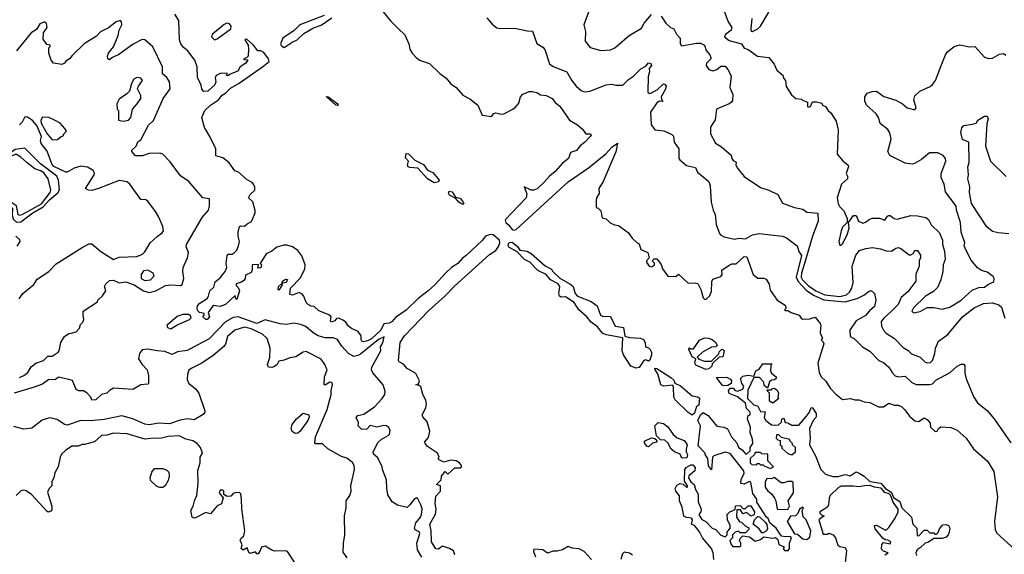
# Model space of a CAD drawing. Extents: x 2239805 to 2396427, y 665731 to 772158.
# Tile 229 of 256: x 2327577 to 2334791, y 720263 to 724182. Entities that reach past the tile are written whole.
import ezdxf

# ---------------------------------------------------------------- set-up
doc = ezdxf.new("R2010")
doc.units = 0

msp = doc.modelspace()

# ---------------------------------------------------------------- linework, layer by layer
at = {"layer": '0CON05XD'}
for points in [[(2330208.5, 724278.5), (2330295, 724173.5), (2330352.9, 724115), (2330399.4, 724069.4), (2330428, 724005), (2330436.2, 723965), (2330453.3, 723935), (2330481.2, 723905), (2330506.7, 723885), (2330580.3, 723860.3), (2330655, 723786.2), (2330702.1, 723752.1), (2330735, 723712), (2330774.6, 723684.6), (2330825, 723629.4), (2330875, 723602.5), (2330933.3, 723555), (2330965, 723482.5), (2331035, 723472.5), (2331050, 723495), (2331065, 723500), (2331105, 723490), (2331125, 723492.5), (2331190, 723525), (2331209.3, 723540.7), (2331235, 723570), (2331247.5, 723615), (2331263.6, 723636.4), (2331310, 723655), (2331335, 723655.8), (2331365, 723648.6), (2331391.7, 723631.7), (2331435, 723625.5), (2331477.5, 723605), (2331502.8, 723572.8), (2331535, 723547.1), (2331605.5, 723445), (2331665, 723410.6), (2331699.5, 723379.5), (2331725, 723345.8), (2331760, 723345), (2331763.3, 723335), (2331756, 723325), (2331715, 723280.6), (2331682.6, 723257.4), (2331656.6, 723223.4), (2331611.8, 723208.2), (2331598.1, 723165), (2331555, 723130.9), (2331501.3, 723068.7), (2331458.2, 723035), (2331420.2, 722989.8), (2331367.9, 722942.1), (2331345, 722932.1), (2331325, 722932.8), (2331272.7, 722957.3), (2331291.9, 722905), (2331287.3, 722875), (2331134.7, 722715), (2331137.7, 722695), (2331159.2, 722679.2), (2331185, 722643.6), (2331195, 722638.6), (2331215, 722644.7), (2331595, 722992.3), (2331745.3, 723094.7), (2331871.7, 723198.3), (2331915, 723246.5), (2331956.1, 723276.1), (2331945, 723213.3), (2331851.4, 722995), (2331821.2, 722945), (2331823, 722907), (2331803.8, 722875), (2331800, 722855), (2331800, 722805), (2331815, 722800), (2331835, 722780), (2331845, 722730), (2331875, 722722.5), (2331903.6, 722693.6), (2331935, 722677.5), (2331965, 722672.5), (2332035, 722622.5), (2332065, 722580), (2332100, 722545), (2332115, 722540), (2332127, 722497), (2332180, 722475), (2332190, 722435), (2332170, 722415), (2332170, 722405), (2332190, 722375), (2332205, 722370), (2332228.3, 722381.7), (2332227, 722397), (2332210, 722415), (2332225, 722430), (2332245, 722430), (2332277, 722387), (2332286.7, 722355), (2332325, 722302.5), (2332385, 722300), (2332405, 722317.5), (2332475, 722250), (2332525, 722252.5), (2332545, 722247.5), (2332566.7, 722205), (2332583.8, 722143.8), (2332595, 722132.5), (2332607, 722133), (2332630, 722155), (2332645, 722190), (2332648.3, 722261.7), (2332655, 722280), (2332715, 722298.8), (2332723.8, 722315), (2332722.5, 722345), (2332775, 722383.6), (2332795, 722392.1), (2332827.2, 722392.8), (2332885, 722445.8), (2332905, 722443.8), (2332950, 722315), (2332985, 722287.5), (2333026.7, 722286.7), (2333045, 722280), (2333067, 722243), (2333075, 722200), (2333127, 722127), (2333185, 722090), (2333190, 722075), (2333190, 722065), (2333180, 722055), (2333185, 722050), (2333205, 722050), (2333230, 722035), (2333287, 722017), (2333303.6, 721993.6), (2333315, 721987.5), (2333365, 721990), (2333405, 722002.5), (2333442.5, 721955), (2333446.7, 721945), (2333443, 721887), (2333460, 721845), (2333450, 721835), (2333465, 721820), (2333468.8, 721805), (2333424.4, 721665), (2333435.4, 721595.4), (2333449.4, 721565), (2333482.8, 721532.8), (2333515, 721482), (2333557.6, 721437.6)], [(2331773.2, 724316.8), (2331710, 724145), (2331721.9, 724095), (2331719.2, 724025), (2331757, 723977), (2331835, 723956.7), (2331905, 723960), (2331937.5, 723975), (2332043.3, 724065), (2332131.7, 724118.3), (2332151.2, 724155), (2332205, 724220)], [(2330765, 720260), (2330755, 720290), (2330727, 720307), (2330675, 720323.3), (2330645, 720300), (2330625, 720303.3), (2330594.5, 720355), (2330592.3, 720435), (2330581.4, 720485), (2330622.7, 720557.3), (2330628.8, 720595), (2330621.2, 720635), (2330625, 720690), (2330660, 720725), (2330660, 720765), (2330630, 720775), (2330665, 720810), (2330667.5, 720835), (2330695, 720870), (2330715, 720850), (2330765, 720897.5), (2330805, 720896.2), (2330813.8, 720905), (2330813.8, 720915), (2330800, 720935), (2330775, 720948.8), (2330737, 720953), (2330685, 720937.5), (2330650, 720955), (2330643, 720963), (2330650, 720975), (2330637.5, 721005), (2330565, 721052.5), (2330546.7, 721075), (2330543.9, 721086.1), (2330571.7, 721118.3), (2330581.2, 721165), (2330561.4, 721235), (2330530.9, 721270.9), (2330525.8, 721285), (2330552.8, 721337.2), (2330557.5, 721365), (2330552.4, 721392.4), (2330530.8, 721435), (2330515, 721490), (2330505, 721500), (2330480, 721505), (2330498.3, 721511.7), (2330507.5, 721535), (2330479.7, 721589.7), (2330416.7, 721625), (2330388, 721658), (2330357.5, 721675), (2330352, 721685), (2330364.6, 721815), (2330396.6, 721865), (2330572.8, 722047.2), (2330695, 722157.3), (2330762.5, 722227.5), (2331019, 722461), (2331065, 722490.8), (2331085, 722519.1), (2331095.9, 722545), (2331092.6, 722565), (2331046, 722605), (2331025, 722608.4), (2330990, 722595), (2330966.6, 722563.4), (2330847.8, 722452.2), (2330818, 722432), (2330786.1, 722393.9), (2330740, 722365), (2330696.2, 722325), (2330620.1, 722239.9), (2330570.3, 722195), (2330494.6, 722135.4), (2330408.5, 722051.5), (2330331.5, 721998.5), (2330305, 721970), (2330285, 721958.4), (2330245, 721951.9), (2330224.1, 721905), (2330155, 721843.3), (2330125, 721826.9), (2330095, 721820.8), (2330083.8, 721825), (2330078.8, 721835), (2330078.8, 721865), (2330057.2, 721897.2), (2330008.3, 721918.3), (2329985, 721936.7), (2329965, 721966.7), (2329945, 721980), (2329915, 721993.3), (2329897.5, 721992.5), (2329885, 721973.3), (2329860, 721965), (2329853.3, 721975), (2329860, 722005), (2329850, 722015), (2329768.3, 722048.3), (2329735, 722080), (2329713, 722083), (2329690, 722095), (2329675, 722110), (2329660, 722155), (2329645, 722173.3), (2329625, 722181.2), (2329575, 722163.8), (2329557.5, 722167.5), (2329562.5, 722215), (2329635, 722290), (2329665.7, 722355), (2329669.2, 722385), (2329645, 722450), (2329615, 722490), (2329575, 722517.5), (2329535, 722528.8), (2329512, 722528), (2329460, 722515), (2329423.8, 722486.2), (2329383.8, 722465), (2329340, 722395), (2329350, 722385), (2329345, 722362.5), (2329321.7, 722361.7), (2329327.5, 722387.5), (2329280, 722385), (2329280, 722345), (2329272, 722328), (2329230.7, 722309.3), (2329230, 722285), (2329220, 722270), (2329202.5, 722257.5), (2329163.3, 722245), (2329163, 722233), (2329178.3, 722218.3), (2329187.5, 722195), (2329168.3, 722131.7), (2329160, 722135), (2329155, 722160), (2329085, 722093.8), (2329045, 722080), (2328995, 722087.5), (2328957.5, 722035), (2328966.7, 722005), (2328950, 721985), (2328940, 721985), (2328920, 722005), (2328930, 722015), (2328928.3, 722028.3), (2328895, 722035.7), (2328880.8, 722050.8), (2328876.7, 722065), (2328881.1, 722085), (2328896.8, 722103.2), (2328951.1, 722138.9), (2328961.4, 722155), (2328971.2, 722195), (2328998.8, 722221.2), (2329009.5, 722260.5), (2329045, 722288.8), (2329083.8, 722335), (2329093.8, 722365), (2329090, 722395), (2329096.4, 722453.6), (2329105, 722462.5), (2329135, 722462.5), (2329148.3, 722471.7), (2329167, 722493), (2329180, 722525), (2329186.7, 722555), (2329176.7, 722595), (2329177.5, 722625), (2329187.5, 722665), (2329195, 722670), (2329225, 722667.5), (2329243.9, 722686.1), (2329276.4, 722703.6), (2329302.5, 722765), (2329303, 722783), (2329285, 722847.5), (2329252.5, 722875), (2329265, 722900), (2329298.8, 722931.2), (2329298.8, 722955), (2329291.7, 722971.7), (2329279.5, 722989.5), (2329245, 723007.5), (2329180, 723065), (2329153.6, 723073.6), (2329111.7, 723131.7), (2329085.6, 723155.6), (2329065, 723168), (2329013.6, 723183.6), (2329013.3, 723235), (2328970, 723325), (2328930.5, 723390.5), (2328912, 723465), (2328934.6, 723515.4), (2328976, 723555), (2329034, 723595), (2329061.3, 723628.7), (2329088.1, 723645), (2329121.5, 723678.5), (2329185, 723715.7), (2329357.1, 723835), (2329404.3, 723875), (2329401.1, 723895), (2329365, 723941.4), (2329345, 723953.3), (2329322.5, 723952.5), (2329290, 723995), (2329245, 724036.7), (2329230, 724040), (2329227.5, 724035), (2329250, 723995), (2329253.8, 723965), (2329250, 723915), (2329238.3, 723901.7), (2329220, 723895), (2329220, 723890), (2329247.5, 723887.5), (2329235, 723862.5), (2329193.6, 723836.4), (2329175, 723803.8), (2329118.3, 723781.7), (2329105, 723770), (2329090, 723775), (2329100, 723785), (2329095, 723790), (2329045, 723786.7), (2329017, 723773), (2329010, 723755), (2329014, 723725), (2329006, 723705), (2328955, 723658.8), (2328926.1, 723656.1), (2328911.9, 723671.9), (2328905.8, 723705), (2328880, 723755), (2328876.7, 723835), (2328859.4, 723885), (2328806, 723955), (2328777.9, 723977.9), (2328757.5, 724005), (2328749.2, 724035), (2328742.5, 724175), (2328715, 724221.2)], [(2329808.8, 724211.2), (2329630, 724145), (2329588, 724102), (2329505.6, 724045), (2329488, 724005), (2329495, 723990), (2329515, 723976.7), (2329572.5, 724017.5), (2329610, 724035), (2329659.3, 724080.7), (2329729.3, 724120.7), (2329785, 724142.5), (2329863.8, 724196.2)], [(2331000, 724195), (2331038.8, 724148.8), (2331073, 724123), (2331095, 724118), (2331205, 724119.2), (2331295, 724100), (2331335, 724097.5), (2331365, 724007.5), (2331410.7, 723980.7), (2331424, 723964), (2331457.7, 723857.7), (2331485, 723838.8), (2331585, 723800), (2331619.3, 723739.3), (2331653.3, 723695), (2331691.7, 723661.7), (2331715, 723652.5), (2331755, 723656.7), (2331875, 723703.8), (2331915, 723710), (2331945, 723701.2), (2331995, 723702.5), (2332037, 723743), (2332075, 723766.7), (2332127.6, 723822.4), (2332165, 723840), (2332184.5, 723865.5), (2332201.4, 723861.4), (2332205.6, 723845), (2332188.8, 723825), (2332190.6, 723799.4), (2332182, 723765), (2332179.3, 723649.3), (2332191.2, 723641.2), (2332205.7, 723644.3), (2332249.8, 723670.2), (2332295, 723710.8), (2332305, 723710), (2332312.5, 723695), (2332307.6, 723672.4), (2332277.5, 723615), (2332278.3, 723598.3), (2332288.3, 723581.7), (2332265, 723583.3), (2332245, 723571.2), (2332198.8, 723505), (2332204.1, 723414.1), (2332230, 723375), (2332297, 723367), (2332355, 723340), (2332367, 723327), (2332373.3, 723283.3), (2332407.5, 723235), (2332407.5, 723165), (2332413.6, 723153.6), (2332462, 723112), (2332527.5, 723097.5), (2332544.3, 723064.3), (2332625.4, 722995.4), (2332635.7, 722965), (2332643.9, 722843.9), (2332658.8, 722785), (2332673.3, 722755), (2332679.3, 722680.7), (2332703.3, 722615), (2332712.5, 722605), (2332739.5, 722589.5), (2332815, 722573.8), (2332845, 722581.2), (2332895, 722575.8), (2332945.4, 722604.6), (2332995, 722613.6), (2333165, 722594.2), (2333195, 722582.5), (2333273.3, 722525), (2333285, 722482.5), (2333304.2, 722454.2), (2333267, 722295), (2333281.6, 722261.6), (2333340.4, 722200.4), (2333393.8, 722163.8), (2333469.2, 722129.2), (2333625, 722113.8), (2333712.1, 722137.9), (2333765.5, 722164.5), (2333795, 722190), (2333816.4, 722196.4), (2333840, 722175), (2333850, 722125), (2333839.7, 722080.3), (2333803.2, 722046.8), (2333775, 722014.3), (2333706.2, 721975), (2333660, 721905), (2333660.7, 721860.7), (2333690, 721845), (2333752.5, 721785), (2333805, 721753.3), (2333872.7, 721682.7), (2333905, 721668.8), (2333945, 721636), (2333969.4, 721595), (2333992.4, 721572.4), (2334015, 721563.1), (2334065, 721568), (2334113.6, 721523.6), (2334145, 721508.9), (2334242, 721508), (2334265, 721512.9), (2334290.3, 721539.7), (2334395, 721596), (2334445, 721642), (2334475, 721656), (2334495, 721657.5), (2334502, 721645), (2334501.7, 721591.7), (2334510.3, 721550.3), (2334566.7, 721415), (2334595, 721373.3), (2334665, 721316.2), (2334717.4, 721257.4), (2334839.4, 721079.4)], [(2332277.6, 724207.6), (2332311.4, 724155), (2332345, 724123.8), (2332370, 724115), (2332390, 724075), (2332416.2, 724045), (2332416.7, 724005), (2332425, 723990), (2332535, 724010.6), (2332565, 724008.9), (2332594, 723995), (2332606.7, 723955), (2332632.5, 723925), (2332640, 723905), (2332640, 723895), (2332608.3, 723861.7), (2332607.5, 723845), (2332625, 723817.5), (2332655, 723807.5), (2332685, 723817.5), (2332715, 723840), (2332745, 723840), (2332766.1, 723816.1), (2332790.7, 723770.7), (2332780, 723685), (2332803, 723633), (2332799.7, 723590.3), (2332792.7, 723577.3), (2332774.4, 723565.6), (2332682.5, 723525), (2332671.7, 723448.3), (2332637.5, 723395), (2332637.5, 723345), (2332675, 723277.5), (2332719.3, 723249.3), (2332788.8, 723188.8), (2332794, 723165), (2332805, 723150), (2332827.5, 723137.5), (2332823, 723117), (2332833.3, 723095), (2332885, 723033.3), (2333005, 722952.5), (2333065, 722932.5), (2333130.7, 722900.7), (2333166.2, 722836.2), (2333255, 722806.2), (2333313.8, 722793.8), (2333345, 722770), (2333425, 722763.3), (2333426.5, 722705), (2333386.7, 722595), (2333326.4, 722393.6), (2333305.3, 722325), (2333303.3, 722295), (2333312.8, 722275), (2333355, 722232.9), (2333410.8, 722195), (2333475, 722165.5), (2333585, 722151.8), (2333635, 722165.5), (2333657.5, 722185), (2333675, 722214), (2333683.1, 722255), (2333677.5, 722375), (2333703.7, 722456.3), (2333730.3, 722489.7), (2333775.9, 722504.1), (2333825, 722510.8), (2333885, 722501.4), (2333925, 722488), (2333965, 722486.2), (2333995, 722506.2), (2334015, 722511.2), (2334032.5, 722505), (2334095, 722457.5), (2334105, 722457.5), (2334123, 722467), (2334135, 722490), (2334155, 722490), (2334176.7, 722455), (2334176.4, 722436.4), (2334166.4, 722413.6), (2334166.7, 722375), (2334143.9, 722316.1), (2334143.3, 722265), (2334085, 722186), (2334035.7, 722145), (2334012.9, 722095), (2333965, 722045.7), (2333907.8, 721995), (2333889.8, 721970.2), (2333890, 721935), (2333905.6, 721905), (2333925, 721884.4), (2333986, 721846), (2334048.9, 721778.9), (2334086.9, 721756.9), (2334111.7, 721731.7), (2334175, 721708.6), (2334210.7, 721670.7), (2334225, 721665.8), (2334250.3, 721669.7), (2334265, 721683.3), (2334281.4, 721735), (2334285.6, 721774.4), (2334310, 721825), (2334376.6, 721873.4), (2334485, 722004), (2334569.5, 722070.5), (2334638.3, 722101.7), (2334705, 722107.1), (2334751.7, 722091.7), (2334771.2, 722075), (2334796, 721995)], [(2332735, 724252.5), (2332768, 724165), (2332794, 724125), (2332788.8, 724105), (2332747.3, 724072.7), (2332741.2, 724055), (2332775, 724029.2), (2332866.7, 724005), (2332885, 723972.5), (2332915, 723963.3), (2332982.5, 723915), (2333065, 723903.8), (2333105, 723856.7), (2333125, 723812.5), (2333167.5, 723775), (2333173, 723753), (2333187.5, 723735), (2333193, 723693), (2333230.7, 723630.7), (2333263, 723603), (2333305, 723600), (2333311.7, 723591.7), (2333348.3, 723578.3), (2333350, 723545), (2333355, 723540), (2333370, 723545), (2333385, 723580), (2333415, 723580), (2333455, 723570), (2333460, 723555), (2333480, 723545), (2333500, 723515), (2333519.3, 723499.3), (2333558.8, 723438.8), (2333572.5, 723375), (2333566.7, 723195), (2333606.8, 723146.8), (2333646.7, 723115), (2333650, 723105), (2333632.5, 723055), (2333642.5, 723035), (2333642.5, 723015), (2333597.5, 722975), (2333567.5, 722875), (2333572.5, 722835), (2333585, 722810), (2333615, 722780), (2333640, 722725), (2333640, 722695), (2333605, 722660), (2333596.7, 722635), (2333577.5, 722555), (2333585, 722530), (2333595, 722530), (2333605, 722540), (2333638.8, 722605), (2333653.3, 722655), (2333650, 722695), (2333685, 722747.5), (2333705, 722747.5), (2333722.5, 722705), (2333755, 722691.2), (2333775, 722696.7), (2333801.7, 722718.3), (2333823.9, 722726.1), (2333876.1, 722726.1), (2333915, 722712.5), (2333935, 722742.5), (2333945, 722747.5), (2333955, 722747.5), (2333985, 722723.8), (2334005, 722719.2), (2334105, 722747.5), (2334155, 722744.2), (2334215, 722730.8), (2334235, 722716), (2334255, 722678), (2334315, 722620), (2334338.6, 722565), (2334337.1, 722535), (2334352.5, 722485), (2334358, 722425), (2334342.9, 722385), (2334340, 722335), (2334327.1, 722275), (2334300.7, 722219.3), (2334271.4, 722188.6), (2334214, 722155), (2334125, 722070), (2334113.3, 722045), (2334125, 722032.5), (2334175, 722042.5), (2334225, 722072.5), (2334275, 722072.5), (2334335, 722061.2), (2334392.5, 722075), (2334474, 722125), (2334555, 722200), (2334605, 722220), (2334645, 722221.2), (2334675, 722243.3), (2334715, 722260), (2334717.5, 722285), (2334709.3, 722299.3), (2334665, 722330), (2334625, 722342.5), (2334593.6, 722363.6), (2334549.3, 722419.3), (2334513.9, 722483.9), (2334497.5, 722525), (2334502.5, 722545), (2334475.6, 722625), (2334470, 722695), (2334440, 722785), (2334439.2, 722815), (2334360.9, 722920.9), (2334350, 722975), (2334329.2, 723025), (2334329.2, 723055), (2334361.4, 723145), (2334360, 723165), (2334344, 723185), (2334305, 723205.5), (2334243.6, 723206.4), (2334185, 723157.1), (2334133, 723127), (2334116.6, 723123.4), (2334065, 723130.4), (2333952.5, 723185), (2333938, 723215), (2333962.9, 723305), (2333951.7, 723351.7), (2333937, 723377), (2333881.7, 723421.7), (2333868.8, 723465), (2333852.3, 723492.3), (2333782.5, 723555), (2333770, 723585), (2333770, 723615), (2333785, 723642.5), (2333823.6, 723656.4), (2333855, 723657.5), (2333908.3, 723618.3), (2333995, 723592), (2334045, 723563.8), (2334080, 723535), (2334135, 723520), (2334146.2, 723535), (2334128.8, 723595), (2334135.9, 723624.1), (2334172.7, 723657.3), (2334247.8, 723692.2), (2334264.3, 723705.7), (2334286.2, 723735), (2334331.7, 723851.7), (2334359.2, 723925), (2334373.7, 723946.3), (2334424.3, 723985.7), (2334465, 723996.5), (2334535, 723982), (2334575, 723986), (2334645, 723906.7), (2334675, 723896.2), (2334705, 723898.8), (2334755, 723930), (2334785, 723934), (2334802.3, 723922.3)], [(2332940.9, 724189.1), (2332932.9, 724115), (2332935, 724102.5), (2332945, 724094.5)], [(2332945, 724094.5), (2332984.4, 724115), (2333005.2, 724134.8), (2333065, 724235.6)], [(2327575, 721559.5), (2327608.2, 721575), (2327637.5, 721595), (2327662, 721638), (2327696.4, 721663.6), (2327752.5, 721685), (2327783.9, 721716.1), (2327815, 721716.7), (2327860, 721745), (2327867.5, 721755), (2327877.5, 721815), (2327905, 721860), (2327938.3, 721881.7), (2327955, 721883.3), (2327990, 721895), (2328015, 721920), (2328023, 721947), (2328040, 721965), (2328047.5, 721985), (2328041.2, 722015), (2328043.3, 722045), (2328146.7, 722113.3), (2328150, 722125), (2328185, 722157.5), (2328207.5, 722195), (2328197.5, 722225), (2328207.5, 722245), (2328235, 722270), (2328265, 722273.3), (2328305, 722253.3), (2328355, 722260), (2328415, 722239.2), (2328484.1, 722194.1), (2328525, 722181.8), (2328574.7, 722195.3), (2328645, 722234), (2328685, 722238.8), (2328755, 722233.3), (2328768.3, 722241.7), (2328780.8, 722285), (2328771.9, 722335), (2328774.4, 722365), (2328806.2, 722435), (2328813.3, 722475), (2328797, 722517), (2328798.8, 722535), (2328915, 722732), (2328960, 722785), (2328967.8, 722815), (2328968.3, 722868.3), (2328920, 722875), (2328816.5, 722996.5), (2328755, 723037.1), (2328679.1, 723139.1), (2328625, 723195.6), (2328605, 723204.2), (2328525, 723202), (2328475.9, 723184.1), (2328425, 723183.3), (2328400, 723215), (2328400, 723225), (2328430, 723255), (2328443.6, 723286.4), (2328465, 723300), (2328521.3, 723408.7), (2328556.4, 723443.6), (2328628.6, 723605), (2328678.6, 723675), (2328675.5, 723725.5), (2328655, 723758.8), (2328624.1, 723784.1), (2328624.3, 723835), (2328553.1, 723983.1), (2328495, 724034), (2328475, 724037.5), (2328408.3, 724001.7), (2328303.2, 723926.8), (2328256.7, 723905), (2328235, 723887.5), (2328222.5, 723895), (2328220, 723915), (2328227.5, 723935), (2328265, 723983.3), (2328298.8, 724065), (2328306.1, 724103.9), (2328325.9, 724144.1), (2328323.8, 724165), (2328315.9, 724175.9), (2328285, 724165.6), (2328228.1, 724121.9), (2328168.2, 724091.8), (2328139.1, 724060.9), (2328048.8, 724005), (2327960.5, 723919.5), (2327942.5, 723895), (2327915, 723877.5), (2327905, 723862.5), (2327885, 723853.8), (2327825, 723863.3), (2327806.7, 723885), (2327790, 723935), (2327790, 723975), (2327800, 723985), (2327800, 723995), (2327775, 724000), (2327748.3, 724038.3), (2327752.5, 724085), (2327778, 724125), (2327774.2, 724154.2), (2327765, 724163.8), (2327755, 724164.2), (2327725, 724150.8), (2327699.7, 724110.3), (2327660.8, 724085), (2327555, 723953.3)], [(2329005, 724034.5), (2329025, 724041.1), (2329125, 724114.2), (2329125.4, 724135), (2329115, 724151.9), (2329095.4, 724155.4), (2329075, 724145.3), (2328988.9, 724075), (2328982.9, 724055), (2329005, 724034.5)], [(2328335, 723437.5), (2328375, 723444), (2328391.2, 723465), (2328403.3, 723525), (2328438.8, 723565), (2328463.8, 723605), (2328463.8, 723625), (2328441.2, 723675), (2328446.7, 723695), (2328476.2, 723735), (2328465, 723752.5), (2328435, 723756.7), (2328413.3, 723745), (2328396.2, 723715), (2328381.4, 723658.6), (2328361.7, 723638.3), (2328305, 723600), (2328290, 723565), (2328292.5, 723525), (2328300, 723515), (2328300, 723445), (2328335, 723437.5)], [(2329905, 723553.8), (2329893.3, 723555), (2329822.5, 723617.5), (2329836.7, 723615), (2329907.5, 723565), (2329910, 723555), (2329905, 723553.8)], [(2327573.8, 722135), (2327601.2, 722175), (2327679.7, 722240.3), (2327705, 722280), (2327790, 722335), (2327845, 722391.2), (2328035, 722512.5), (2328085, 722540), (2328105, 722540), (2328172.9, 722482.9), (2328265, 722423.1), (2328305, 722442), (2328435, 722446.7), (2328476.4, 722463.6), (2328495, 722480), (2328534.1, 722545.9), (2328585, 722593.3), (2328621.7, 722618.3), (2328631.2, 722635), (2328626, 722665), (2328597.5, 722735), (2328573.1, 722775), (2328515, 722852), (2328500.3, 722860.3), (2328464, 722864), (2328384.3, 722975), (2328365, 722992.9), (2328305, 723003.3), (2328155, 722944.5), (2328105, 722930.8), (2328081.7, 722931.7), (2328060, 722945), (2328123.3, 723045), (2328126.2, 723056.2), (2328115, 723077.5), (2328075, 723101.2), (2328025, 723108), (2327976.1, 723093.9), (2327926.1, 723063.9), (2327916.2, 723063.8), (2327826.7, 723105), (2327813.3, 723125), (2327777.5, 723217.5), (2327733.8, 723275), (2327730, 723295), (2327736.2, 723325), (2327703.3, 723405), (2327671.7, 723441.7), (2327635, 723467.5), (2327615, 723470), (2327595, 723430), (2327575, 723410)], [(2327815, 723302), (2327855, 723303.3), (2327880, 723325), (2327895, 723330), (2327900, 723345), (2327920, 723365), (2327907.5, 723385), (2327875, 723423.3), (2327832.5, 723445), (2327790, 723465), (2327745, 723467.5), (2327732.5, 723445), (2327733.6, 723423.6), (2327778.8, 723345), (2327815, 723302)], [(2334825, 722611.4), (2334745, 722618.8), (2334705, 722630), (2334663.9, 722663.9), (2334550, 722835), (2334536, 722915), (2334537.7, 722957.7), (2334523.3, 723015), (2334528.8, 723045), (2334523.6, 723103.6), (2334533.3, 723135), (2334530, 723285), (2334485, 723302.5), (2334473.3, 723355), (2334480.4, 723389.6), (2334495, 723406.2), (2334555, 723416.7), (2334585, 723422.5), (2334597.5, 723445), (2334645, 723473.3), (2334665, 723473.3), (2334673.3, 723455), (2334661.7, 723418.3), (2334653.3, 723255), (2334690, 723145), (2334805, 723032.5)], [(2327555, 722697.5), (2327585, 722699.2), (2327672.5, 722765), (2327750.2, 722809.8), (2327795, 722861.2), (2327857.7, 722912.3), (2327867.8, 722935), (2327862.7, 723005), (2327849.6, 723035), (2327729.7, 723125), (2327615, 723240), (2327545, 723229), (2327505, 723201.8), (2327423, 723167), (2327391.3, 723138.7), (2327379, 723105), (2327388.3, 723025), (2327424.2, 722975), (2327427.4, 722927.4), (2327480.7, 722830.7), (2327525, 722800), (2327522, 722752), (2327529.5, 722719.5), (2327555, 722697.5)], [(2327575, 722747.8), (2327595, 722753.2), (2327737.3, 722832.7), (2327800.3, 722915), (2327805.3, 722935), (2327785.4, 723015), (2327755, 723058.6), (2327730, 723075), (2327689.4, 723089.4), (2327631.3, 723131.3), (2327585.6, 723175), (2327555, 723193.6), (2327545, 723193.8), (2327451.6, 723155), (2327423.6, 723135), (2327406.5, 723105), (2327412.5, 723035), (2327451.7, 722981.7), (2327465, 722931.8), (2327504.5, 722854.5), (2327550.8, 722820.8), (2327563.5, 722755), (2327575, 722747.8)], [(2330615, 722985.7), (2330564, 723014), (2330493.3, 723093.3), (2330435, 723097.5), (2330423.3, 723103.3), (2330418.1, 723115), (2330426.2, 723145), (2330405, 723170), (2330408.3, 723201.7), (2330425, 723198.6), (2330471.7, 723151.7), (2330535, 723121.2), (2330565, 723078.8), (2330605, 723061.2), (2330650, 723005), (2330645, 722994.2), (2330615, 722985.7)], [(2330825, 722827.5), (2330794.5, 722844.5), (2330771.7, 722871.7), (2330726.2, 722895), (2330718.8, 722911.2), (2330724.3, 722925.7), (2330745, 722918.8), (2330770, 722880), (2330805, 722873.8), (2330826.2, 722845), (2330830, 722835), (2330825, 722827.5)], [(2327559.3, 722520.7), (2327580, 722555), (2327578.3, 722568.3), (2327550, 722595)], [(2332095, 721626.7), (2332055, 721642.5), (2332001.2, 721725), (2331990, 721755), (2331995, 721850), (2331875, 721870.8), (2331846.7, 721885), (2331809.7, 721929.7), (2331763.3, 721965), (2331733.3, 722005), (2331674.5, 722054.5), (2331639.5, 722109.5), (2331575, 722149.2), (2331545, 722148.8), (2331532.5, 722155), (2331526.2, 722175), (2331533.8, 722225), (2331523.3, 722245), (2331465, 722275.8), (2331435, 722312.9), (2331372.4, 722342.4), (2331315, 722404.4), (2331275, 722424.2), (2331220.8, 722480.8), (2331162, 722515), (2331156, 722525), (2331158, 722542), (2331165, 722548.8), (2331185, 722550), (2331225, 722520), (2331242.3, 722492.3), (2331295, 722486), (2331325, 722468), (2331428.3, 722378.3), (2331473, 722353), (2331481.7, 722338.3), (2331535, 722286), (2331615, 722241.2), (2331633.3, 722225), (2331648, 722175), (2331663.3, 722155), (2331765, 722116.2), (2331807.5, 722085), (2331832.5, 722015), (2331848.3, 722008.3), (2331905, 722006.2), (2331940, 721935), (2332000, 721925), (2332011.7, 721861.7), (2332042.3, 721852.3), (2332125, 721848), (2332147.7, 721837.7), (2332160, 721815), (2332163, 721783), (2332185, 721777.5), (2332197.5, 721765), (2332206.7, 721745), (2332206.2, 721725), (2332193, 721687), (2332185, 721680), (2332165, 721687.5), (2332150, 721685), (2332115, 721632.5), (2332095, 721626.7)], [(2328495, 722271.2), (2328535, 722274.4), (2328562, 722305), (2328556.2, 722325), (2328515, 722345.8), (2328485, 722340), (2328467.3, 722315), (2328466.9, 722285), (2328495, 722271.2)], [(2329475, 722200), (2329470, 722205), (2329472.5, 722225), (2329500, 722250), (2329502.5, 722265), (2329525, 722280), (2329538.3, 722278.3), (2329530, 722255), (2329500, 722250), (2329496.7, 722233.3), (2329475, 722200)], [(2328685, 721914.2), (2328662.5, 721922.5), (2328656.9, 721945), (2328731.5, 722008.5), (2328775, 722022.9), (2328813.8, 722023.8), (2328826.7, 722015), (2328830.8, 721995), (2328818.9, 721981.1), (2328734.7, 721945.3), (2328685, 721914.2)], [(2330522.4, 720242.4), (2330492.9, 720295), (2330486.9, 720345), (2330508.6, 720415), (2330505, 720428), (2330475, 720443.3), (2330470, 720455), (2330480, 720495), (2330513.6, 720535), (2330522.2, 720555), (2330525.8, 720595.8), (2330517, 720627), (2330495, 720668.8), (2330485, 720676.7), (2330470.3, 720669.7), (2330436.7, 720625), (2330415, 720607.5), (2330345, 720622.5), (2330305, 720647.5), (2330275, 720700), (2330266.1, 720746.1), (2330265, 720810), (2330236, 720885), (2330234, 720905), (2330200.5, 720970.5), (2330168.3, 720998.3), (2330166.2, 721015), (2330204.2, 721085), (2330225, 721106), (2330276.2, 721135), (2330286, 721145), (2330291.7, 721171.7), (2330282, 721192), (2330265, 721203.8), (2330245, 721207.5), (2330195, 721194), (2330145, 721206.7), (2330119.5, 721180.5), (2330085, 721177.5), (2330057.5, 721205), (2330059.3, 721229.3), (2330042.5, 721265), (2330055, 721281.2), (2330098.8, 721291.2), (2330175.5, 721344.5), (2330232.5, 721405), (2330252, 721435), (2330255.9, 721455.9), (2330240, 721505), (2330164.2, 721594.2), (2330154, 721615), (2330157.5, 721635), (2330223.3, 721755), (2330220, 721785), (2330237.5, 721812.5), (2330248.3, 721858.3), (2330205, 721837.1), (2330075, 721730.8), (2330055, 721719.6), (2330025, 721714.3), (2329986.2, 721735), (2329937.7, 721787.7), (2329905, 721838.8), (2329875, 721849.2), (2329815, 721851.1), (2329763.8, 721863.8), (2329726.9, 721886.9), (2329672.9, 721932.9), (2329635, 721948.5), (2329585, 721957.8), (2329531.3, 721948.7), (2329485, 721951.9), (2329375, 721980.7), (2329315, 721954.8), (2329176.7, 722003.3), (2329140.9, 721999.1), (2329085, 721967.3), (2328966.5, 721843.5), (2328805, 721756.1), (2328733.3, 721746.7), (2328695, 721728.8), (2328640.7, 721750.7), (2328585, 721753.8), (2328517, 721767), (2328475, 721762.5), (2328454.4, 721735), (2328447, 721697), (2328473.8, 721655), (2328511.9, 721615), (2328520, 721575), (2328520, 721515), (2328515, 721510), (2328463.6, 721506.4), (2328405, 721471.2), (2328300.5, 721479.5), (2328265, 721481.2), (2328235.7, 721464.3), (2328215, 721443.8), (2328177.5, 721435), (2328135, 721396.7), (2328105, 721393.3), (2328097.5, 721415), (2328072.5, 721445), (2328045, 721461.2), (2328011.7, 721461.7), (2327990.7, 721470.7), (2327965, 721536.7), (2327865, 721562.5), (2327835, 721543.3), (2327790, 721545), (2327745, 721511.2), (2327682.3, 721487.7), (2327536.4, 721443.6)], [(2329977, 720237), (2329948.3, 720278.3), (2329950, 720345), (2329960, 720405), (2329956.7, 720545), (2329970, 720605), (2329970, 720655), (2329995.9, 720694.1), (2330006.7, 720725), (2330003.3, 720765), (2330030.8, 720885), (2330028, 720915), (2330015.7, 720935.7), (2329975, 720968), (2329935, 720981.2), (2329835, 721036.7), (2329795, 721072), (2329745, 721073.3), (2329740.7, 721080.7), (2329744.3, 721125), (2329828.8, 721325), (2329860, 721435), (2329860, 721465), (2329870, 721505), (2329863, 721523), (2329850, 721525), (2329815, 721503.3), (2329808.3, 721508.3), (2329810.8, 721565), (2329830, 721615), (2329813.3, 721655), (2329785, 721692.5), (2329675, 721748.8), (2329655, 721743.8), (2329599.3, 721710.7), (2329555.8, 721704.2), (2329515, 721686), (2329475, 721680), (2329463.3, 721655), (2329445, 721640), (2329423.6, 721633.6), (2329400, 721635), (2329393.6, 721653.6), (2329408.8, 721705), (2329412, 721775), (2329391.2, 721845), (2329355, 721878), (2329273.3, 721915), (2329225, 721926.9), (2329153.8, 721905), (2329100, 721860), (2329085.5, 721804.5), (2329072.4, 721787.6), (2328991.9, 721718.1), (2328907.8, 721662.2), (2328833.9, 721626.1), (2328817.6, 721612.4), (2328806.7, 721583.3), (2328804, 721544), (2328815.6, 721515), (2328845, 721492.7), (2328866.5, 721476.5), (2328890.9, 721445), (2328933.3, 721315), (2328933.3, 721305), (2328921.7, 721288.3), (2328855, 721250), (2328805, 721256.9), (2328753.7, 721246.3), (2328675, 721219.5), (2328596.4, 721223.6), (2328525, 721212.7), (2328495, 721218.2), (2328407.1, 721257.1), (2328325, 721278), (2328195, 721251.9), (2328095, 721242.3), (2328025, 721242.9), (2327925, 721210), (2327905.6, 721215.6), (2327852.1, 721252.1), (2327795, 721264.2), (2327742.6, 721247.4), (2327665, 721187.5), (2327605, 721180), (2327535, 721200)], [(2332605, 721617.5), (2332530.7, 721650.7), (2332522.5, 721665), (2332530, 721695), (2332505, 721710), (2332480, 721765), (2332482.5, 721777.5), (2332495, 721770), (2332515, 721770), (2332558.3, 721831.7), (2332595, 721850), (2332627, 721847), (2332652.5, 721835), (2332677.5, 721815), (2332687, 721793), (2332677, 721783), (2332645, 721782.5), (2332580, 721745), (2332541.7, 721708.3), (2332553, 721693), (2332595, 721680), (2332645, 721680), (2332698.3, 721731.7), (2332703, 721747), (2332720, 721765), (2332727, 721767), (2332737.5, 721755), (2332728.3, 721711.7), (2332701.7, 721708.3), (2332651.7, 721658.3), (2332648.3, 721641.7), (2332625, 721622.5), (2332605, 721617.5)], [(2332663.3, 720225), (2332658.8, 720275), (2332646.1, 720306.1), (2332578.8, 720385), (2332558.8, 720428.8), (2332523, 720473), (2332500, 720485), (2332507.5, 720515), (2332498.3, 720528.3), (2332463, 720533), (2332443, 720543), (2332429.7, 720609.7), (2332411.2, 720655), (2332411.7, 720691.7), (2332383.3, 720725), (2332380, 720745), (2332390.7, 720769.3), (2332415, 720782.5), (2332438.3, 720778.3), (2332468.3, 720751.7), (2332470, 720765), (2332448.3, 720798.3), (2332450, 720885), (2332460.7, 720899.3), (2332495, 720920), (2332508.3, 720918.3), (2332525, 720900), (2332522.5, 720875), (2332480.7, 720839.3), (2332477.5, 720825), (2332493.6, 720793.6), (2332517.5, 720775), (2332527.5, 720737.5), (2332547.5, 720705), (2332548.3, 720648.3), (2332570, 720595), (2332566.7, 720575), (2332552.5, 720555), (2332575, 720517.5), (2332603, 720503), (2332650, 720455), (2332676.4, 720446.4), (2332715, 720402.5), (2332745, 720392.5), (2332760, 720405), (2332760, 720425), (2332782.5, 720455), (2332782.5, 720475), (2332762.5, 720515), (2332760, 720555), (2332780, 720575), (2332818.3, 720591.7), (2332821.7, 720618.3), (2332855, 720620), (2332875, 720600), (2332895, 720600), (2332915, 720617.5), (2332935, 720617.5), (2332960, 720575), (2332958.3, 720551.7), (2332935, 720542.5), (2332905, 720570), (2332875, 720560), (2332858.3, 720588.3), (2332831.7, 720588.3), (2332830, 720535), (2332843, 720513), (2332851.7, 720501.7), (2332865, 720500), (2332891.7, 720471.7), (2332918.3, 720458.3), (2332920, 720445), (2332895, 720420), (2332855, 720420), (2332845, 720430), (2332835, 720430), (2332820, 720425), (2332800, 720405), (2332800, 720385), (2332780, 720365), (2332790, 720335), (2332801.7, 720321.7), (2332855, 720320), (2332860, 720325), (2332860, 720345), (2332850, 720365), (2332855, 720380), (2332875, 720400), (2332925, 720392.5), (2332965, 720360), (2333005, 720372.5), (2333028.3, 720391.7), (2333095, 720382.5), (2333115, 720387.5), (2333132.5, 720372.5), (2333140, 720335), (2333178.3, 720318.3), (2333170, 720305), (2333181.7, 720291.7), (2333208.3, 720291.7), (2333216.7, 720305), (2333216.7, 720345), (2333232.5, 720385), (2333223.3, 720393.3), (2333185, 720390.8), (2333157.5, 720397.5), (2333120, 720455), (2333089.5, 720479.5), (2333072.5, 720495), (2333060, 720525), (2333047.5, 720535), (2332977.5, 720645), (2332977, 720667), (2332949.5, 720709.5), (2332933, 720793), (2332925, 720797.5), (2332885, 720776.7), (2332861.2, 720781.2), (2332864.2, 720815), (2332884.3, 720855), (2332881.4, 720875), (2332781.7, 721001.7), (2332745, 721011.2), (2332662.5, 720985), (2332652.5, 720975), (2332645, 720882.5), (2332623, 720913), (2332620, 720965), (2332600, 720995), (2332600, 721005), (2332548.3, 721058.3), (2332566.2, 721205), (2332546.7, 721245), (2332566, 721285), (2332585, 721303.3), (2332620.7, 721280.7), (2332685, 721202.5), (2332736.4, 721196.4), (2332763, 721183), (2332791.2, 721125), (2332830.7, 721080.7), (2332842.5, 721045), (2332869.3, 721029.3), (2332895, 721000), (2332905, 721000), (2332928.3, 721021.7), (2332930, 721045), (2332947.5, 721075), (2332946.4, 721106.4), (2332930, 721155), (2332932.5, 721195), (2332910, 721255), (2332915, 721280), (2332930, 721285), (2332930, 721305), (2332901.7, 721331.7), (2332895, 721370), (2332837, 721417), (2332775, 721442.5), (2332770, 721465), (2332785, 721480), (2332805, 721480), (2332820, 721465), (2332835, 721460), (2332875, 721472.5), (2332882.5, 721495), (2332867.5, 721515), (2332860, 721545), (2332860, 721555), (2332875, 721570), (2332915, 721577.5), (2332955, 721570), (2332971.7, 721608.3), (2332995, 721620), (2333021.7, 721658.3), (2333088.3, 721658.3), (2333080, 721645), (2333078.3, 721608.3), (2333085, 721590), (2333120, 721565), (2333118.3, 721551.7), (2333108.3, 721541.7), (2333085, 721540), (2333071.7, 721528.3), (2333055, 721480), (2333031.7, 721501.7), (2333030, 721525), (2332998.3, 721558.3), (2332955, 721560), (2332913, 721467), (2332910, 721405), (2332955, 721360), (2332985, 721350), (2333005, 721310), (2333038.3, 721308.3), (2333032.5, 721265), (2333043.6, 721243.6), (2333085, 721212.5), (2333135, 721210), (2333158.3, 721231.7), (2333160, 721255), (2333175, 721260), (2333185, 721230), (2333205, 721227.5), (2333235, 721210), (2333285, 721210), (2333342.5, 721275), (2333362.5, 721305), (2333375, 721340), (2333385, 721337.5), (2333412.5, 721295), (2333412.5, 721275), (2333410, 721265), (2333390, 721245), (2333362.5, 721185), (2333367.5, 721115), (2333362.5, 721065), (2333406.7, 720985), (2333447.5, 720885), (2333481.2, 720851.2), (2333535, 720832.5), (2333573, 720833), (2333625, 720847.5), (2333661.7, 720838.3), (2333705, 720867.5), (2333728.3, 720858.3), (2333765, 720836.7), (2333806.1, 720796.1), (2333887.5, 720785), (2333917, 720747), (2333965, 720717.5), (2333980, 720680), (2334025, 720650), (2334040, 720605), (2334110, 720535), (2334120, 720485), (2334150, 720455), (2334151.7, 720401.7), (2334165, 720400), (2334205, 720440), (2334225, 720440), (2334245, 720420), (2334275, 720420), (2334281.7, 720411.7), (2334295, 720410), (2334307, 720423), (2334315, 720450), (2334341.2, 720478.8), (2334365, 720482.5), (2334382.5, 720475), (2334392.5, 720455), (2334387.5, 720425), (2334380, 720405), (2334365, 720390), (2334335, 720380), (2334275, 720380), (2334235, 720352.5), (2334210, 720345), (2334175, 720310), (2334153, 720297), (2334142.5, 720275), (2334147.5, 720255)], [(2332505, 721283.3), (2332475, 721303.8), (2332380, 721395), (2332370.8, 721415), (2332368, 721488), (2332362.5, 721502.5), (2332295.9, 721495.9), (2332273.3, 721505), (2332253.3, 721585), (2332232.5, 721615), (2332231.7, 721628.3), (2332245, 721626.2), (2332348.7, 721558.7), (2332368.8, 721538.8), (2332377, 721517), (2332418.8, 721498.8), (2332503.3, 721425), (2332545, 721417.1), (2332557.8, 721407.8), (2332552.5, 721357.5), (2332535, 721347.5), (2332522, 721298), (2332505, 721283.3)], [(2332735, 721497.5), (2332725, 721503.3), (2332681.7, 721558.3), (2332755, 721562.5), (2332785, 721547.5), (2332792.5, 721535), (2332790, 721515), (2332765, 721500), (2332735, 721497.5)], [(2333095, 721370), (2333070, 721385), (2333070, 721445), (2333050, 721465), (2333055, 721470), (2333085, 721470), (2333091.7, 721478.3), (2333105, 721480), (2333125, 721470), (2333137, 721447), (2333132.5, 721412.5), (2333140, 721405), (2333095, 721370)], [(2333557.6, 721437.6), (2333605, 721396.9), (2333665, 721404.4), (2333695, 721395.6), (2333726.7, 721396.7), (2333765, 721382), (2333805, 721376.2), (2333870, 721345), (2333905.7, 721344.3), (2333945, 721370), (2333985, 721357.5), (2334015, 721357.5), (2334040, 721345), (2334063, 721323), (2334097.5, 721275), (2334135, 721241.2), (2334165, 721236.7), (2334205, 721262.5), (2334225, 721252.5), (2334247.5, 721225), (2334250, 721195), (2334285, 721162.5), (2334300, 721165), (2334310, 721185), (2334325, 721197.5), (2334401.7, 721191.7), (2334445, 721172.5), (2334512.5, 721115), (2334565, 721037.5), (2334667.5, 720945), (2334715, 720870), (2334741.2, 720685), (2334718.8, 720505), (2334724.1, 720444.1), (2334735, 720417.5), (2334865, 720300)], [(2329595, 721149.4), (2329574.2, 721164.2), (2329566.7, 721185), (2329572.5, 721215), (2329605, 721256.7), (2329653, 721297), (2329695, 721286.7), (2329697.7, 721267.7), (2329689.1, 721245), (2329631.5, 721165), (2329615, 721150.9), (2329595, 721149.4)], [(2332435, 720967.5), (2332425, 720972.5), (2332416.7, 720996.7), (2332375, 721013.3), (2332350, 721035), (2332325, 721080), (2332305, 721100), (2332271.7, 721101.7), (2332242.5, 721132.5), (2332230, 721205), (2332255, 721230), (2332295, 721222.5), (2332325, 721197.5), (2332365, 721142.5), (2332395, 721117.5), (2332445, 721097.5), (2332456.4, 721086.4), (2332467.5, 721065), (2332460, 721035), (2332460, 721015), (2332470, 720995), (2332465, 720970), (2332435, 720967.5)], [(2329338.8, 720291.2), (2329325, 720266.7), (2329315, 720267.5), (2329305, 720282.5), (2329265, 720270), (2329256.4, 720276.4), (2329245, 720310), (2329215, 720293.3), (2329200, 720305), (2329206.4, 720333.6), (2329193.1, 720366.9), (2329199.3, 720380.7), (2329220.5, 720399.5), (2329226.5, 720435), (2329203.9, 720596.1), (2329203.3, 720665), (2329197, 720707), (2329187, 720717), (2329155, 720713.3), (2329141.7, 720708.3), (2329125, 720690), (2329097, 720687), (2329072.5, 720702.5), (2329072.5, 720725), (2329065, 720732.5), (2329045, 720732.5), (2329037.5, 720715), (2329067.5, 720677.5), (2329055, 720632.5), (2329025, 720617.5), (2328975, 720560), (2328940.7, 720569.3), (2328865, 720530), (2328855, 720527.5), (2328840, 720535), (2328831.2, 720585), (2328848.8, 720615), (2328858, 720655), (2328876, 720695), (2328886, 720785), (2328882.3, 720877.7), (2328900, 720935), (2328900, 720975), (2328916.7, 721005), (2328901.2, 721045), (2328876.3, 721076.3), (2328845, 721095.7), (2328795, 721108), (2328745, 721130.8), (2328665, 721127.5), (2328615.8, 721114.2), (2328537.7, 721112.3), (2328493.6, 721106.4), (2328365, 721146), (2328265, 721152), (2328215, 721137.5), (2328176.1, 721133.9), (2328125, 721086.7), (2328053, 721067), (2328035, 721068.8), (2328005, 721056.7), (2327960, 721055), (2327912.5, 721025), (2327883.9, 720996.1), (2327873.3, 720975), (2327860, 720905), (2327835, 720860), (2327827.5, 720825), (2327813.6, 720796.4), (2327813.3, 720765), (2327792.5, 720745), (2327781.7, 720718.3), (2327813, 720617), (2327811.7, 720588.3), (2327805, 720580), (2327786.7, 720573.3), (2327775, 720580), (2327662.6, 720702.6), (2327625, 720728), (2327605, 720733.8), (2327585, 720727.5), (2327550.5, 720695)], [(2332185, 721050), (2332175, 721052.5), (2332157.5, 721075), (2332152.5, 721085), (2332160, 721095), (2332205, 721117.5), (2332231.7, 721111.7), (2332248.3, 721098.3), (2332240, 721085), (2332213, 721077), (2332185, 721050)], [(2333235, 720992.5), (2333260, 721015), (2333260, 721045), (2333240, 721065), (2333240, 721075), (2333220, 721095), (2333220, 721105), (2333158.3, 721118.3), (2333138.3, 721138.3), (2333121.7, 721138.3), (2333120, 721115), (2333131.7, 721101.7), (2333148.3, 721098.3), (2333150, 721065), (2333160, 721055), (2333161.7, 721041.7), (2333205, 721002.5), (2333235, 720992.5)], [(2333075, 720892.5), (2333100, 720905), (2333058.3, 720948.3), (2333058.3, 720998.3), (2333015, 721000), (2333005, 721010), (2332965, 721010), (2332960, 720995), (2332930, 720965), (2332930, 720935), (2332941.7, 720921.7), (2332975, 720920), (2332981.7, 720928.3), (2332995, 720930), (2333005, 720920), (2333025, 720920), (2333031.7, 720911.7), (2333075, 720892.5)], [(2328603, 720753), (2328581.4, 720761.4), (2328536.2, 720805), (2328533.3, 720825), (2328546.2, 720865), (2328565, 720892), (2328625, 720891.4), (2328655, 720880), (2328668.8, 720865), (2328672, 720835), (2328664.2, 720805), (2328642.5, 720765), (2328625, 720753.6), (2328603, 720753)], [(2333205, 720592.5), (2333216.2, 720615), (2333207.5, 720655), (2333247.5, 720715), (2333245, 720790), (2333235, 720797.5), (2333205, 720797.5), (2333175, 720786.7), (2333155, 720786.7), (2333105, 720827.5), (2333085, 720817.5), (2333051.7, 720818.3), (2333038.3, 720791.7), (2333040, 720755), (2333055, 720730), (2333085.5, 720705.5), (2333107.5, 720675), (2333117.5, 720655), (2333127.5, 720595), (2333205, 720592.5)], [(2333915, 720260), (2333940, 720275), (2333905, 720287.5), (2333891.7, 720301.7), (2333894.1, 720335.9), (2333905, 720350), (2333955, 720340), (2333960, 720355), (2333937, 720367), (2333918.3, 720368.3), (2333900.7, 720380.7), (2333845, 720450), (2333840, 720475), (2333855, 720477.5), (2333915, 720442.5), (2333927, 720443), (2333945, 720460), (2333990.7, 720529.3), (2334012.5, 720575), (2334012.5, 720595), (2333977.5, 720645), (2333957, 720697), (2333947, 720707), (2333915, 720717.5), (2333888.8, 720748.8), (2333840, 720755), (2333805, 720766.7), (2333766.4, 720766.4), (2333725, 720756.7), (2333685, 720763.3), (2333596.4, 720763.6), (2333576.4, 720753.6), (2333516.2, 720693.8), (2333506.7, 720675), (2333503.3, 720625), (2333495, 720610), (2333440, 720575), (2333440, 720565), (2333455, 720550), (2333470, 720545), (2333432.5, 720515), (2333465, 720410), (2333495, 720410), (2333505, 720417.5), (2333537.5, 720405), (2333553.3, 720385), (2333570.7, 720330.7), (2333585, 720321.2), (2333625, 720313.3), (2333635, 720290), (2333625, 720200)], [(2333345, 720372.5), (2333365, 720390), (2333372.5, 720435), (2333340, 720515), (2333318.3, 720538.3), (2333310, 720585), (2333320, 720605), (2333315, 720610), (2333290, 720595), (2333277, 720563), (2333260, 720545), (2333225, 720542.5), (2333201.2, 720505), (2333253.6, 720413.6), (2333275, 720410), (2333315, 720376.7), (2333345, 720372.5)], [(2333025, 720420), (2333015, 720420), (2332995, 720450), (2332950, 720485), (2332960, 720515), (2332985, 720540), (2332998.3, 720538.3), (2333040, 720500), (2333051.7, 720481.7), (2333055, 720450), (2333046.4, 720433.6), (2333025, 720420)], [(2329590, 720205), (2329540, 720285), (2329525, 720290), (2329447, 720287), (2329425, 720293.3), (2329375, 720322.5), (2329350, 720315), (2329338.8, 720291.2)], [(2331767.5, 720225), (2331713, 720283), (2331675, 720302.5), (2331625, 720308.8), (2331595, 720320), (2331553.4, 720296.6), (2331515, 720286.4), (2331485, 720287.5), (2331445, 720271.2), (2331410, 720295), (2331345, 720300), (2331342.5, 720285), (2331356, 720245)], [(2332066.4, 720256.4), (2332045, 720272.5), (2332005, 720280), (2331993, 720267), (2331982.5, 720225)]]:
    msp.add_lwpolyline(points, dxfattribs=at)

doc.saveas('drawing.dxf')
